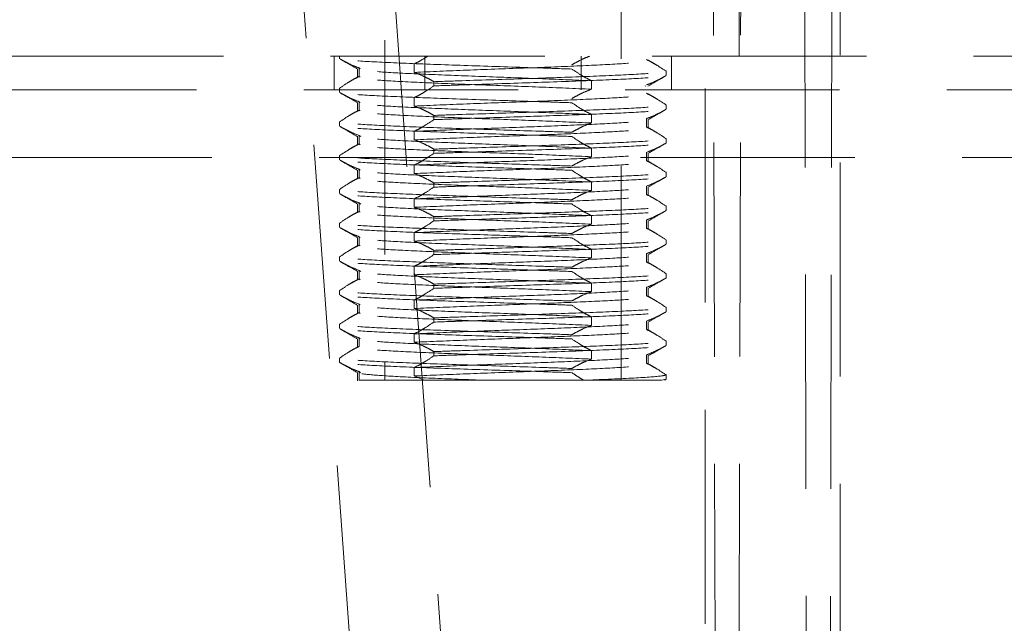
# Model space of a CAD drawing. Header units: millimetres. Extents: x 373 to 928, y 275 to 747.
# Tile 86 of 117: x 890.5 to 896.33, y 334.84 to 338.41. Entities that reach past the tile are written whole.
import ezdxf

# ---------------------------------------------------------------- set-up
doc = ezdxf.new("R2010")
doc.units = ezdxf.units.MM
doc.linetypes.add('HIDDEN', pattern=[1.905, 1.27, -0.635])

msp = doc.modelspace()

# ---------------------------------------------------------------- linework, layer by layer
at = {"color": 7, "linetype": 'HIDDEN', "lineweight": 18}
for p, q in [((892.6619, 340.1976), (892.6619, 336.2776)), ((891.9619, 340.0976), (891.9619, 338.1976)), ((894.7619, 338.1976), (894.7619, 340.0976)), ((894.5608, 339.9122), (894.5608, 332.4884)), ((895.3608, 332.4884), (895.3608, 339.9122)), ((893.2053, 331.8429), (892.6441, 339.6106)), ((894.6077, 339.5906), (894.6255, 331.8228)), ((894.7737, 339.5918), (894.7555, 331.8241)), ((895.1661, 331.8241), (895.1479, 339.5918)), ((895.2961, 331.8228), (895.3139, 339.5906)), ((892.1052, 339.5717), (892.6661, 331.804)), ((894.0619, 336.2776), (894.0619, 338.7229)), ((890.4363, 338.1976), (896.7619, 338.1976)), ((892.3622, 337.9976), (892.3622, 338.1976)), ((892.3941, 338.1833), (892.3941, 338.1976)), ((892.8989, 337.9976), (892.8989, 338.1976)), ((893.825, 337.9976), (893.825, 338.1976)), ((894.3617, 337.9976), (894.3617, 338.1976)), ((892.8368, 338.1022), (892.8368, 338.1522)), ((894.2593, 338.1534), (894.2219, 338.175)), ((892.5019, 338.075), (892.4646, 338.0534)), ((892.5002, 338.123), (892.5002, 338.073)), ((892.5104, 338.128), (892.5104, 338.078)), ((892.5168, 338.1231), (892.5104, 338.128)), ((892.5167, 338.0731), (892.5104, 338.078)), ((894.3298, 338.0833), (894.3258, 338.0811)), ((894.3298, 338.0833), (894.3298, 338.1083)), ((892.953, 338.0468), (892.953, 338.0218)), ((893.8871, 338.0022), (893.8871, 338.0522)), ((894.2044, 338.021), (894.2071, 338.0231)), ((897.2619, 337.9976), (890.0061, 337.9976)), ((892.3941, 337.9833), (892.3941, 338.0083)), ((894.2593, 337.9534), (894.2219, 337.975)), ((892.5002, 337.923), (892.5002, 337.873)), ((892.5104, 337.928), (892.5104, 337.878)), ((892.5168, 337.9231), (892.5104, 337.928)), ((892.8368, 337.9022), (892.8368, 337.9522)), ((894.3298, 337.8833), (894.3298, 337.9083)), ((892.5019, 337.875), (892.4646, 337.8534)), ((892.5167, 337.8731), (892.5104, 337.878)), ((892.953, 337.8468), (892.953, 337.8218)), ((893.8871, 337.8022), (893.8871, 337.8522)), ((894.3298, 337.8833), (894.3258, 337.8811)), ((892.3941, 337.7833), (892.3941, 337.8083)), ((894.2135, 337.828), (894.2135, 337.778)), ((894.2237, 337.773), (894.2237, 337.823)), ((892.5002, 337.723), (892.5002, 337.673)), ((892.5104, 337.728), (892.5104, 337.678)), ((892.5195, 337.721), (892.5104, 337.728)), ((892.8368, 337.7022), (892.8368, 337.7522)), ((894.2593, 337.7534), (894.2219, 337.775)), ((892.5019, 337.675), (892.4646, 337.6534)), ((892.5167, 337.6731), (892.5104, 337.678)), ((894.3298, 337.6833), (894.3258, 337.6811)), ((894.3298, 337.6833), (894.3298, 337.7083)), ((892.3941, 337.5833), (892.3941, 337.6083)), ((892.953, 337.6468), (892.953, 337.6218)), ((893.8871, 337.6022), (893.8871, 337.6522)), ((894.2135, 337.628), (894.2135, 337.578)), ((894.2237, 337.573), (894.2237, 337.623)), ((897.3531, 337.5976), (889.3619, 337.5976)), ((892.8368, 337.5022), (892.8368, 337.5522)), ((894.2593, 337.5534), (894.2219, 337.575)), ((892.5002, 337.523), (892.5002, 337.473)), ((892.5104, 337.528), (892.5104, 337.478)), ((892.5168, 337.5231), (892.5104, 337.528)), ((894.3298, 337.4833), (894.3298, 337.5083)), ((892.5019, 337.475), (892.4646, 337.4534)), ((892.5167, 337.4731), (892.5104, 337.478)), ((892.953, 337.4468), (892.953, 337.4218)), ((893.8871, 337.4022), (893.8871, 337.4522)), ((894.3298, 337.4833), (894.3258, 337.4811)), ((892.3941, 337.3833), (892.3941, 337.4083)), ((894.2135, 337.428), (894.2135, 337.378)), ((894.2593, 337.3534), (894.2219, 337.375)), ((894.2237, 337.373), (894.2237, 337.423)), ((892.5002, 337.323), (892.5002, 337.273)), ((892.5104, 337.328), (892.5104, 337.278)), ((892.5195, 337.321), (892.5104, 337.328)), ((892.8368, 337.3022), (892.8368, 337.3522)), ((892.5019, 337.275), (892.4646, 337.2534)), ((892.5167, 337.2731), (892.5104, 337.278)), ((894.3298, 337.2833), (894.3258, 337.2811)), ((894.3298, 337.2833), (894.3298, 337.3083)), ((892.3941, 337.1833), (892.3941, 337.2083)), ((892.953, 337.2468), (892.953, 337.2218)), ((893.8871, 337.2022), (893.8871, 337.2522)), ((894.2135, 337.228), (894.2135, 337.178)), ((894.2237, 337.173), (894.2237, 337.223)), ((892.8368, 337.1022), (892.8368, 337.1522)), ((894.2593, 337.1534), (894.2219, 337.175)), ((892.5002, 337.123), (892.5002, 337.073)), ((892.5104, 337.128), (892.5104, 337.078)), ((892.5168, 337.1231), (892.5104, 337.128)), ((894.3298, 337.0833), (894.3258, 337.0811)), ((894.3298, 337.0833), (894.3298, 337.1083)), ((892.5019, 337.075), (892.4646, 337.0534)), ((892.5167, 337.0731), (892.5104, 337.078)), ((892.953, 337.0468), (892.953, 337.0218)), ((893.8871, 337.0022), (893.8871, 337.0522)), ((894.2135, 337.028), (894.2135, 336.978)), ((894.2237, 336.973), (894.2237, 337.023)), ((892.3941, 336.9833), (892.3941, 337.0083)), ((894.2593, 336.9534), (894.2219, 336.975)), ((892.5002, 336.923), (892.5002, 336.873)), ((892.5104, 336.928), (892.5104, 336.878)), ((892.5195, 336.921), (892.5104, 336.928)), ((892.8368, 336.9022), (892.8368, 336.9522)), ((894.3298, 336.8833), (894.3298, 336.9083)), ((892.5019, 336.875), (892.4646, 336.8534)), ((892.5167, 336.8731), (892.5104, 336.878)), ((892.953, 336.8468), (892.953, 336.8218)), ((893.8871, 336.8022), (893.8871, 336.8522)), ((894.3298, 336.8833), (894.3258, 336.8811)), ((892.3941, 336.7833), (892.3941, 336.8083)), ((894.2135, 336.828), (894.2135, 336.778)), ((894.2237, 336.773), (894.2237, 336.823)), ((892.5104, 336.728), (892.5104, 336.678)), ((892.5168, 336.7231), (892.5104, 336.728)), ((892.8368, 336.7022), (892.8368, 336.7522)), ((894.2593, 336.7534), (894.2219, 336.775)), ((892.5019, 336.675), (892.4646, 336.6534)), ((892.5002, 336.723), (892.5002, 336.673)), ((892.5167, 336.6731), (892.5104, 336.678)), ((894.3298, 336.6833), (894.3258, 336.6811)), ((894.3298, 336.6833), (894.3298, 336.7083)), ((892.953, 336.6468), (892.953, 336.6218)), ((893.8871, 336.6022), (893.8871, 336.6522)), ((894.2135, 336.628), (894.2135, 336.578)), ((894.2237, 336.573), (894.2237, 336.623)), ((892.3941, 336.5833), (892.3941, 336.6083)), ((894.2593, 336.5534), (894.2219, 336.575)), ((892.5002, 336.523), (892.5002, 336.473)), ((892.5104, 336.528), (892.5104, 336.478)), ((892.5168, 336.5231), (892.5104, 336.528)), ((892.8368, 336.5022), (892.8368, 336.5522)), ((894.3298, 336.4833), (894.3298, 336.5083)), ((892.5019, 336.475), (892.4646, 336.4534)), ((892.953, 336.4468), (892.953, 336.4218)), ((893.8871, 336.4022), (893.8871, 336.4522)), ((894.3298, 336.4833), (894.3258, 336.4811)), ((892.3941, 336.3833), (892.3941, 336.4083)), ((894.2135, 336.428), (894.2135, 336.378)), ((894.2237, 336.373), (894.2237, 336.423)), ((892.5002, 336.323), (892.5002, 336.273)), ((892.5104, 336.328), (892.5104, 336.278)), ((892.5193, 336.3211), (892.5104, 336.328)), ((892.8368, 336.3022), (892.8368, 336.3522)), ((894.2593, 336.3534), (894.2219, 336.375)), ((892.5089, 336.2776), (892.5104, 336.278)), ((892.5089, 336.2776), (892.5096, 336.2776)), ((892.5104, 336.278), (892.5096, 336.2776)), ((892.5096, 336.2776), (892.8956, 336.2776)), ((892.8956, 336.2776), (892.8368, 336.3022)), ((894.3016, 336.2776), (893.8561, 336.2776)), ((894.3016, 336.2776), (894.3298, 336.2833)), ((894.3298, 336.2833), (894.3199, 336.2776)), ((894.3298, 336.2833), (894.3298, 336.3083))]:
    msp.add_line(p, q, dxfattribs=at)
at = {"color": 7, "linetype": 'Continuous', "lineweight": 25}
msp.add_arc((894.9608, 341.8613), 20, 97.98181, 245.79517, dxfattribs=at)
at = {"color": 7, "linetype": 'HIDDEN', "lineweight": 18}
for centre, radius, start, end in [((894.9608, 341.8613), 19.6, 93.21727, 248.54412), ((893.3619, 306.3554), 35, 91.80102, 120.351), ((893.3619, 306.3554), 35, 54.49239, 88.19898), ((893.3619, 306.3554), 34.6, 91.82185, 244.11542), ((893.3619, 306.3554), 34.6, 0, 88.17815)]:
    msp.add_arc(centre, radius, start, end, dxfattribs=at)
for points, knots in [([(892.8368, 338.1522), (892.8477, 338.1578), (892.8745, 338.1714), (892.901, 338.1878), (892.9167, 338.1976)], [0, 0, 0, 0, 0.406614, 1, 1, 1, 1]), ([(893.7709, 338.1468), (893.7817, 338.153), (893.8042, 338.1659), (893.8388, 338.1831), (893.8626, 338.1927), (893.8746, 338.1976)], [0, 0, 0, 0, 0.316463, 0.658022, 1, 1, 1, 1]), ([(893.7709, 338.1218), (893.7154, 338.1238), (893.5426, 338.1297), (893.2206, 338.1401), (892.8547, 338.1526), (892.5669, 338.1651), (892.424, 338.1755), (892.4014, 338.1814), (892.3941, 338.1833)], [0, 0, 0, 0, 0.095434, 0.297717, 0.5, 0.702283, 0.904566, 1, 1, 1, 1]), ([(892.398, 338.181), (892.4147, 338.1714), (892.4493, 338.1514), (892.484, 338.1313), (892.5021, 338.1208)], [0, 0, 0, 0, 0.47898, 1, 1, 1, 1]), ([(892.3981, 338.1811), (892.4076, 338.1757), (892.4279, 338.1641), (892.4653, 338.1454), (892.4933, 338.1346), (892.5104, 338.128)], [0, 0, 0, 0, 0.256817, 0.549642, 1, 1, 1, 1]), ([(892.8368, 338.1022), (892.9373, 338.1065), (893.1354, 338.115), (893.4878, 338.1276), (893.8129, 338.1401), (894.0667, 338.1526), (894.2176, 338.1643), (894.2122, 338.1718), (894.2098, 338.1751)], [0, 0, 0, 0, 0.176552, 0.348003, 0.519454, 0.690904, 0.862355, 1, 1, 1, 1]), ([(894.2135, 338.178), (894.2244, 338.1724), (894.2463, 338.1612), (894.2851, 338.1384), (894.3128, 338.1198), (894.3298, 338.1083)], [0, 0, 0, 0, 0.278221, 0.556433, 1, 1, 1, 1]), ([(892.5104, 338.078), (892.4994, 338.0724), (892.4776, 338.0612), (892.4388, 338.0384), (892.4111, 338.0198), (892.3941, 338.0083)], [0, 0, 0, 0, 0.278221, 0.556433, 1, 1, 1, 1]), ([(893.8871, 338.0522), (893.7867, 338.0565), (893.5887, 338.065), (893.2355, 338.0776), (892.9133, 338.0901), (892.6487, 338.1026), (892.5677, 338.1109), (892.5272, 338.1151)], [0, 0, 0, 0, 0.204733, 0.403549, 0.602366, 0.801183, 1, 1, 1, 1]), ([(892.953, 338.0468), (892.9422, 338.053), (892.9205, 338.0654), (892.8819, 338.0848), (892.8538, 338.0956), (892.8368, 338.1022)], [0, 0, 0, 0, 0.282643, 0.565293, 1, 1, 1, 1]), ([(892.953, 338.0468), (893.0084, 338.0488), (893.1813, 338.0547), (893.5033, 338.0651), (893.8691, 338.0776), (894.157, 338.0901), (894.2999, 338.1005), (894.3225, 338.1064), (894.3298, 338.1083)], [0, 0, 0, 0, 0.095434, 0.297717, 0.5, 0.702283, 0.904566, 1, 1, 1, 1]), ([(892.953, 338.0218), (893.0084, 338.0238), (893.1813, 338.0297), (893.5033, 338.0401), (893.8691, 338.0526), (894.157, 338.0651), (894.2999, 338.0755), (894.3225, 338.0814), (894.3298, 338.0833)], [0, 0, 0, 0, 0.095434, 0.297717, 0.5, 0.702283, 0.904566, 1, 1, 1, 1]), ([(893.8871, 338.0522), (893.8762, 338.0578), (893.8544, 338.0689), (893.8155, 338.0918), (893.7879, 338.1104), (893.7709, 338.1218)], [0, 0, 0, 0, 0.278221, 0.556433, 1, 1, 1, 1]), ([(894.3208, 338.0783), (894.313, 338.0738), (894.2943, 338.0632), (894.2586, 338.0454), (894.2306, 338.0346), (894.2135, 338.028)], [0, 0, 0, 0, 0.221666, 0.528342, 1, 1, 1, 1]), ([(894.2218, 338.0208), (894.2399, 338.0313), (894.2745, 338.0514), (894.3092, 338.0714), (894.3258, 338.081)], [0, 0, 0, 0, 0.52102, 1, 1, 1, 1]), ([(893.8871, 338.0022), (893.7867, 338.0065), (893.5887, 338.015), (893.2355, 338.0276), (892.9133, 338.0401), (892.6487, 338.0526), (892.5677, 338.0609), (892.5272, 338.0651)], [0, 0, 0, 0, 0.204733, 0.403549, 0.602366, 0.801183, 1, 1, 1, 1]), ([(892.8368, 337.9522), (892.8477, 337.9578), (892.8695, 337.9689), (892.9083, 337.9918), (892.936, 338.0104), (892.953, 338.0218)], [0, 0, 0, 0, 0.2782208, 0.5564334, 1, 1, 1, 1]), ([(893.7709, 337.9218), (893.7154, 337.9238), (893.5426, 337.9297), (893.2206, 337.9401), (892.8547, 337.9526), (892.5669, 337.9651), (892.424, 337.9755), (892.4014, 337.9814), (892.3941, 337.9833)], [0, 0, 0, 0, 0.095434, 0.297717, 0.5, 0.702283, 0.904566, 1, 1, 1, 1]), ([(892.398, 337.981), (892.4147, 337.9714), (892.4493, 337.9514), (892.484, 337.9313), (892.5021, 337.9208)], [0, 0, 0, 0, 0.47898, 1, 1, 1, 1]), ([(892.3981, 337.9811), (892.4076, 337.9757), (892.4279, 337.9641), (892.4653, 337.9454), (892.4933, 337.9346), (892.5104, 337.928)], [0, 0, 0, 0, 0.256817, 0.549642, 1, 1, 1, 1]), ([(892.8368, 337.9022), (892.9373, 337.9065), (893.1354, 337.915), (893.4878, 337.9276), (893.8129, 337.9401), (894.0667, 337.9526), (894.2176, 337.9643), (894.2122, 337.9718), (894.2098, 337.9751)], [0, 0, 0, 0, 0.1765522, 0.3480029, 0.5194537, 0.6909045, 0.8623552, 1, 1, 1, 1]), ([(893.7709, 337.9468), (893.7817, 337.953), (893.8033, 337.9654), (893.842, 337.9848), (893.8701, 337.9956), (893.8871, 338.0022)], [0, 0, 0, 0, 0.282643, 0.565293, 1, 1, 1, 1]), ([(894.2135, 337.978), (894.2244, 337.9724), (894.2463, 337.9612), (894.2851, 337.9384), (894.3128, 337.9198), (894.3298, 337.9083)], [0, 0, 0, 0, 0.278221, 0.556433, 1, 1, 1, 1]), ([(893.8871, 337.8522), (893.7867, 337.8565), (893.5887, 337.865), (893.2355, 337.8776), (892.9133, 337.8901), (892.6487, 337.9026), (892.5677, 337.9109), (892.5272, 337.9151)], [0, 0, 0, 0, 0.204733, 0.403549, 0.602366, 0.801183, 1, 1, 1, 1]), ([(892.953, 337.8468), (892.9422, 337.853), (892.9205, 337.8654), (892.8819, 337.8848), (892.8538, 337.8956), (892.8368, 337.9022)], [0, 0, 0, 0, 0.282643, 0.565293, 1, 1, 1, 1]), ([(892.953, 337.8468), (893.0084, 337.8488), (893.1813, 337.8547), (893.5033, 337.8651), (893.8691, 337.8776), (894.157, 337.8901), (894.2999, 337.9005), (894.3225, 337.9064), (894.3298, 337.9083)], [0, 0, 0, 0, 0.095434, 0.297717, 0.5, 0.702283, 0.904566, 1, 1, 1, 1]), ([(893.8871, 337.8522), (893.8762, 337.8578), (893.8544, 337.8689), (893.8155, 337.8918), (893.7879, 337.9104), (893.7709, 337.9218)], [0, 0, 0, 0, 0.278221, 0.556433, 1, 1, 1, 1]), ([(892.5104, 337.878), (892.4994, 337.8724), (892.4776, 337.8612), (892.4388, 337.8384), (892.4111, 337.8198), (892.3941, 337.8083)], [0, 0, 0, 0, 0.278221, 0.556433, 1, 1, 1, 1]), ([(893.8871, 337.8022), (893.7867, 337.8065), (893.5887, 337.815), (893.2355, 337.8276), (892.9133, 337.8401), (892.6487, 337.8526), (892.5677, 337.8609), (892.5272, 337.8651)], [0, 0, 0, 0, 0.204733, 0.403549, 0.602366, 0.801183, 1, 1, 1, 1]), ([(892.953, 337.8218), (893.0084, 337.8238), (893.1813, 337.8297), (893.5033, 337.8401), (893.8691, 337.8526), (894.157, 337.8651), (894.2999, 337.8755), (894.3225, 337.8814), (894.3298, 337.8833)], [0, 0, 0, 0, 0.095434, 0.297717, 0.5, 0.702283, 0.904566, 1, 1, 1, 1]), ([(894.3208, 337.8783), (894.313, 337.8738), (894.2943, 337.8632), (894.2586, 337.8454), (894.2306, 337.8346), (894.2135, 337.828)], [0, 0, 0, 0, 0.2216662, 0.5283417, 1, 1, 1, 1]), ([(894.2218, 337.8208), (894.2399, 337.8313), (894.2745, 337.8514), (894.3092, 337.8714), (894.3258, 337.881)], [0, 0, 0, 0, 0.52102, 1, 1, 1, 1]), ([(893.7709, 337.7468), (893.7154, 337.7488), (893.5426, 337.7547), (893.2206, 337.7651), (892.8547, 337.7776), (892.5669, 337.7901), (892.424, 337.8005), (892.4014, 337.8064), (892.3941, 337.8083)], [0, 0, 0, 0, 0.095434, 0.297717, 0.5, 0.702283, 0.904566, 1, 1, 1, 1]), ([(893.7709, 337.7218), (893.7154, 337.7238), (893.5426, 337.7297), (893.2206, 337.7401), (892.8547, 337.7526), (892.5669, 337.7651), (892.424, 337.7755), (892.4014, 337.7814), (892.3941, 337.7833)], [0, 0, 0, 0, 0.095434, 0.297717, 0.5, 0.702283, 0.904566, 1, 1, 1, 1]), ([(892.398, 337.781), (892.4147, 337.7714), (892.4493, 337.7514), (892.484, 337.7313), (892.5021, 337.7208)], [0, 0, 0, 0, 0.47898, 1, 1, 1, 1]), ([(892.3981, 337.7811), (892.4076, 337.7757), (892.4279, 337.7641), (892.4653, 337.7454), (892.4933, 337.7346), (892.5104, 337.728)], [0, 0, 0, 0, 0.2568168, 0.5496425, 1, 1, 1, 1]), ([(892.8368, 337.7522), (892.9373, 337.7565), (893.1354, 337.765), (893.4877, 337.7776), (893.8131, 337.7901), (894.0658, 337.8026), (894.2117, 337.8136), (894.2084, 337.8204), (894.2071, 337.8231)], [0, 0, 0, 0, 0.181691, 0.358133, 0.534574, 0.711015, 0.887457, 1, 1, 1, 1]), ([(892.8368, 337.7522), (892.8477, 337.7578), (892.8695, 337.7689), (892.9083, 337.7918), (892.936, 337.8104), (892.953, 337.8218)], [0, 0, 0, 0, 0.278221, 0.556433, 1, 1, 1, 1]), ([(893.7709, 337.7468), (893.7817, 337.753), (893.8033, 337.7654), (893.842, 337.7848), (893.8701, 337.7956), (893.8871, 337.8022)], [0, 0, 0, 0, 0.282643, 0.565293, 1, 1, 1, 1]), ([(892.8368, 337.7022), (892.9373, 337.7065), (893.1354, 337.715), (893.4878, 337.7276), (893.8129, 337.7401), (894.0667, 337.7526), (894.2176, 337.7643), (894.2122, 337.7718), (894.2098, 337.7751)], [0, 0, 0, 0, 0.176552, 0.348003, 0.519454, 0.690904, 0.862355, 1, 1, 1, 1]), ([(893.8871, 337.6522), (893.8762, 337.6578), (893.8544, 337.6689), (893.8155, 337.6918), (893.7879, 337.7104), (893.7709, 337.7218)], [0, 0, 0, 0, 0.278221, 0.556433, 1, 1, 1, 1]), ([(894.2135, 337.778), (894.2244, 337.7724), (894.2463, 337.7612), (894.2851, 337.7384), (894.3128, 337.7198), (894.3298, 337.7083)], [0, 0, 0, 0, 0.278221, 0.556433, 1, 1, 1, 1]), ([(892.5104, 337.678), (892.4994, 337.6724), (892.4776, 337.6612), (892.4388, 337.6384), (892.4111, 337.6198), (892.3941, 337.6083)], [0, 0, 0, 0, 0.278221, 0.556433, 1, 1, 1, 1]), ([(893.8871, 337.6522), (893.7867, 337.6565), (893.5887, 337.665), (893.2355, 337.6776), (892.9133, 337.6901), (892.6487, 337.7026), (892.5677, 337.7109), (892.5272, 337.7151)], [0, 0, 0, 0, 0.204733, 0.403549, 0.602366, 0.801183, 1, 1, 1, 1]), ([(893.8871, 337.6022), (893.7867, 337.6065), (893.5887, 337.615), (893.2355, 337.6276), (892.9133, 337.6401), (892.6487, 337.6526), (892.5677, 337.6609), (892.5272, 337.6651)], [0, 0, 0, 0, 0.204733, 0.403549, 0.602366, 0.801183, 1, 1, 1, 1]), ([(892.953, 337.6468), (892.9422, 337.653), (892.9205, 337.6654), (892.8819, 337.6848), (892.8538, 337.6956), (892.8368, 337.7022)], [0, 0, 0, 0, 0.282643, 0.565293, 1, 1, 1, 1]), ([(892.953, 337.6468), (893.0084, 337.6488), (893.1813, 337.6547), (893.5033, 337.6651), (893.8691, 337.6776), (894.157, 337.6901), (894.2999, 337.7005), (894.3225, 337.7064), (894.3298, 337.7083)], [0, 0, 0, 0, 0.095434, 0.297717, 0.5, 0.702283, 0.904566, 1, 1, 1, 1]), ([(892.953, 337.6218), (893.0084, 337.6238), (893.1813, 337.6297), (893.5033, 337.6401), (893.8691, 337.6526), (894.157, 337.6651), (894.2999, 337.6755), (894.3225, 337.6814), (894.3298, 337.6833)], [0, 0, 0, 0, 0.095434, 0.297717, 0.5, 0.702283, 0.904566, 1, 1, 1, 1]), ([(894.3208, 337.6783), (894.313, 337.6738), (894.2943, 337.6632), (894.2586, 337.6454), (894.2306, 337.6346), (894.2135, 337.628)], [0, 0, 0, 0, 0.221666, 0.528342, 1, 1, 1, 1]), ([(894.2218, 337.6208), (894.2399, 337.6313), (894.2745, 337.6514), (894.3092, 337.6714), (894.3258, 337.681)], [0, 0, 0, 0, 0.52102, 1, 1, 1, 1]), ([(893.7709, 337.5468), (893.7154, 337.5488), (893.5426, 337.5547), (893.2206, 337.5651), (892.8547, 337.5776), (892.5669, 337.5901), (892.424, 337.6005), (892.4014, 337.6064), (892.3941, 337.6083)], [0, 0, 0, 0, 0.095434, 0.297717, 0.5, 0.702283, 0.904566, 1, 1, 1, 1]), ([(892.8368, 337.5522), (892.9373, 337.5565), (893.1354, 337.565), (893.4877, 337.5776), (893.8131, 337.5901), (894.0658, 337.6026), (894.2117, 337.6136), (894.2084, 337.6204), (894.2071, 337.6231)], [0, 0, 0, 0, 0.181691, 0.358133, 0.534574, 0.711015, 0.887457, 1, 1, 1, 1]), ([(892.8368, 337.5522), (892.8477, 337.5578), (892.8695, 337.5689), (892.9083, 337.5918), (892.936, 337.6104), (892.953, 337.6218)], [0, 0, 0, 0, 0.278221, 0.556433, 1, 1, 1, 1]), ([(893.7709, 337.5218), (893.7154, 337.5238), (893.5426, 337.5297), (893.2206, 337.5401), (892.8547, 337.5526), (892.5669, 337.5651), (892.424, 337.5755), (892.4014, 337.5814), (892.3941, 337.5833)], [0, 0, 0, 0, 0.095434, 0.297717, 0.5, 0.702283, 0.904566, 1, 1, 1, 1]), ([(892.398, 337.581), (892.4147, 337.5714), (892.4493, 337.5514), (892.484, 337.5313), (892.5021, 337.5208)], [0, 0, 0, 0, 0.47898, 1, 1, 1, 1]), ([(892.3981, 337.5811), (892.4076, 337.5757), (892.4279, 337.5641), (892.4653, 337.5454), (892.4933, 337.5346), (892.5104, 337.528)], [0, 0, 0, 0, 0.256817, 0.549642, 1, 1, 1, 1]), ([(892.8368, 337.5022), (892.9373, 337.5065), (893.1354, 337.515), (893.4877, 337.5276), (893.8131, 337.5401), (894.0658, 337.5526), (894.2117, 337.5636), (894.2084, 337.5704), (894.2072, 337.5731)], [0, 0, 0, 0, 0.181647, 0.358045, 0.534443, 0.710841, 0.887239, 1, 1, 1, 1]), ([(893.7709, 337.5468), (893.7817, 337.553), (893.8033, 337.5654), (893.842, 337.5848), (893.8701, 337.5956), (893.8871, 337.6022)], [0, 0, 0, 0, 0.282643, 0.565293, 1, 1, 1, 1]), ([(894.2135, 337.578), (894.2244, 337.5724), (894.2463, 337.5612), (894.2851, 337.5384), (894.3128, 337.5198), (894.3298, 337.5083)], [0, 0, 0, 0, 0.278221, 0.556433, 1, 1, 1, 1]), ([(893.8871, 337.4522), (893.7867, 337.4565), (893.5887, 337.465), (893.2355, 337.4776), (892.9133, 337.4901), (892.6487, 337.5026), (892.5677, 337.5109), (892.5272, 337.5151)], [0, 0, 0, 0, 0.204733, 0.403549, 0.602366, 0.801183, 1, 1, 1, 1]), ([(892.953, 337.4468), (892.9422, 337.453), (892.9205, 337.4654), (892.8819, 337.4848), (892.8538, 337.4956), (892.8368, 337.5022)], [0, 0, 0, 0, 0.282643, 0.565293, 1, 1, 1, 1]), ([(892.953, 337.4468), (893.0084, 337.4488), (893.1813, 337.4547), (893.5033, 337.4651), (893.8691, 337.4776), (894.157, 337.4901), (894.2999, 337.5005), (894.3225, 337.5064), (894.3298, 337.5083)], [0, 0, 0, 0, 0.095434, 0.297717, 0.5, 0.702283, 0.904566, 1, 1, 1, 1]), ([(893.8871, 337.4522), (893.8762, 337.4578), (893.8544, 337.4689), (893.8155, 337.4918), (893.7879, 337.5104), (893.7709, 337.5218)], [0, 0, 0, 0, 0.278221, 0.556433, 1, 1, 1, 1]), ([(892.5104, 337.478), (892.4994, 337.4724), (892.4776, 337.4612), (892.4388, 337.4384), (892.4111, 337.4198), (892.3941, 337.4083)], [0, 0, 0, 0, 0.278221, 0.556433, 1, 1, 1, 1]), ([(893.8871, 337.4022), (893.7867, 337.4065), (893.5887, 337.415), (893.2355, 337.4276), (892.9133, 337.4401), (892.6487, 337.4526), (892.5677, 337.4609), (892.5272, 337.4651)], [0, 0, 0, 0, 0.204733, 0.403549, 0.602366, 0.801183, 1, 1, 1, 1]), ([(892.953, 337.4218), (893.0084, 337.4238), (893.1813, 337.4297), (893.5033, 337.4401), (893.8691, 337.4526), (894.157, 337.4651), (894.2999, 337.4755), (894.3225, 337.4814), (894.3298, 337.4833)], [0, 0, 0, 0, 0.095434, 0.297717, 0.5, 0.702283, 0.904566, 1, 1, 1, 1]), ([(894.3208, 337.4783), (894.313, 337.4738), (894.2943, 337.4632), (894.2586, 337.4454), (894.2306, 337.4346), (894.2135, 337.428)], [0, 0, 0, 0, 0.221666, 0.528342, 1, 1, 1, 1]), ([(894.2218, 337.4208), (894.2399, 337.4313), (894.2745, 337.4514), (894.3092, 337.4714), (894.3258, 337.481)], [0, 0, 0, 0, 0.52102, 1, 1, 1, 1]), ([(893.7709, 337.3468), (893.7154, 337.3488), (893.5426, 337.3547), (893.2206, 337.3651), (892.8547, 337.3776), (892.5669, 337.3901), (892.424, 337.4005), (892.4014, 337.4064), (892.3941, 337.4083)], [0, 0, 0, 0, 0.095434, 0.297717, 0.5, 0.702283, 0.904566, 1, 1, 1, 1]), ([(893.7709, 337.3218), (893.7154, 337.3238), (893.5426, 337.3297), (893.2206, 337.3401), (892.8547, 337.3526), (892.5669, 337.3651), (892.424, 337.3755), (892.4014, 337.3814), (892.3941, 337.3833)], [0, 0, 0, 0, 0.095434, 0.297717, 0.5, 0.702283, 0.904566, 1, 1, 1, 1]), ([(892.398, 337.381), (892.4147, 337.3714), (892.4493, 337.3514), (892.484, 337.3313), (892.5021, 337.3208)], [0, 0, 0, 0, 0.47898, 1, 1, 1, 1]), ([(892.3981, 337.3811), (892.4076, 337.3757), (892.4279, 337.3641), (892.4653, 337.3454), (892.4933, 337.3346), (892.5104, 337.328)], [0, 0, 0, 0, 0.256817, 0.549642, 1, 1, 1, 1]), ([(892.8368, 337.3522), (892.9373, 337.3565), (893.1354, 337.365), (893.4877, 337.3776), (893.8131, 337.3901), (894.0658, 337.4026), (894.2117, 337.4136), (894.2084, 337.4204), (894.2071, 337.4231)], [0, 0, 0, 0, 0.181691, 0.358133, 0.534574, 0.711015, 0.887457, 1, 1, 1, 1]), ([(892.8368, 337.3522), (892.8477, 337.3578), (892.8695, 337.3689), (892.9083, 337.3918), (892.936, 337.4104), (892.953, 337.4218)], [0, 0, 0, 0, 0.278221, 0.556433, 1, 1, 1, 1]), ([(892.8368, 337.3022), (892.9373, 337.3065), (893.1354, 337.315), (893.4877, 337.3276), (893.8131, 337.3401), (894.0658, 337.3526), (894.2117, 337.3636), (894.2084, 337.3704), (894.2072, 337.3731)], [0, 0, 0, 0, 0.181647, 0.358045, 0.534443, 0.710841, 0.887239, 1, 1, 1, 1]), ([(893.7709, 337.3468), (893.7817, 337.353), (893.8033, 337.3654), (893.842, 337.3848), (893.8701, 337.3956), (893.8871, 337.4022)], [0, 0, 0, 0, 0.282643, 0.565293, 1, 1, 1, 1]), ([(894.2135, 337.378), (894.2244, 337.3724), (894.2463, 337.3612), (894.2851, 337.3384), (894.3128, 337.3198), (894.3298, 337.3083)], [0, 0, 0, 0, 0.278221, 0.556433, 1, 1, 1, 1]), ([(893.8871, 337.2522), (893.7867, 337.2565), (893.5887, 337.265), (893.2355, 337.2776), (892.9133, 337.2901), (892.6487, 337.3026), (892.5677, 337.3109), (892.5272, 337.3151)], [0, 0, 0, 0, 0.204733, 0.403549, 0.602366, 0.801183, 1, 1, 1, 1]), ([(893.8871, 337.2522), (893.8762, 337.2578), (893.8544, 337.2689), (893.8155, 337.2918), (893.7879, 337.3104), (893.7709, 337.3218)], [0, 0, 0, 0, 0.278221, 0.556433, 1, 1, 1, 1]), ([(892.5104, 337.278), (892.4994, 337.2724), (892.4776, 337.2612), (892.4388, 337.2384), (892.4111, 337.2198), (892.3941, 337.2083)], [0, 0, 0, 0, 0.278221, 0.556433, 1, 1, 1, 1]), ([(893.8871, 337.2022), (893.7867, 337.2065), (893.5887, 337.215), (893.2355, 337.2276), (892.9133, 337.2401), (892.6487, 337.2526), (892.5677, 337.2609), (892.5272, 337.2651)], [0, 0, 0, 0, 0.204733, 0.403549, 0.602366, 0.801183, 1, 1, 1, 1]), ([(892.953, 337.2468), (892.9422, 337.253), (892.9205, 337.2654), (892.8819, 337.2848), (892.8538, 337.2956), (892.8368, 337.3022)], [0, 0, 0, 0, 0.282643, 0.565293, 1, 1, 1, 1]), ([(892.953, 337.2468), (893.0084, 337.2488), (893.1813, 337.2547), (893.5033, 337.2651), (893.8691, 337.2776), (894.157, 337.2901), (894.2999, 337.3005), (894.3225, 337.3064), (894.3298, 337.3083)], [0, 0, 0, 0, 0.095434, 0.297717, 0.5, 0.702283, 0.904566, 1, 1, 1, 1]), ([(892.953, 337.2218), (893.0084, 337.2238), (893.1813, 337.2297), (893.5033, 337.2401), (893.8691, 337.2526), (894.157, 337.2651), (894.2999, 337.2755), (894.3225, 337.2814), (894.3298, 337.2833)], [0, 0, 0, 0, 0.095434, 0.297717, 0.5, 0.702283, 0.904566, 1, 1, 1, 1]), ([(894.3208, 337.2783), (894.313, 337.2738), (894.2943, 337.2632), (894.2586, 337.2454), (894.2306, 337.2346), (894.2135, 337.228)], [0, 0, 0, 0, 0.221666, 0.528342, 1, 1, 1, 1]), ([(894.2218, 337.2208), (894.2399, 337.2313), (894.2745, 337.2514), (894.3092, 337.2714), (894.3258, 337.281)], [0, 0, 0, 0, 0.52102, 1, 1, 1, 1]), ([(893.7709, 337.1468), (893.7154, 337.1488), (893.5426, 337.1547), (893.2206, 337.1651), (892.8547, 337.1776), (892.5669, 337.1901), (892.424, 337.2005), (892.4014, 337.2064), (892.3941, 337.2083)], [0, 0, 0, 0, 0.095434, 0.297717, 0.5, 0.702283, 0.904566, 1, 1, 1, 1]), ([(892.8368, 337.1522), (892.9373, 337.1565), (893.1354, 337.165), (893.4877, 337.1776), (893.8131, 337.1901), (894.0658, 337.2026), (894.2117, 337.2136), (894.2084, 337.2204), (894.2071, 337.2231)], [0, 0, 0, 0, 0.181691, 0.358133, 0.534574, 0.711015, 0.887457, 1, 1, 1, 1]), ([(892.8368, 337.1522), (892.8477, 337.1578), (892.8695, 337.1689), (892.9083, 337.1918), (892.936, 337.2104), (892.953, 337.2218)], [0, 0, 0, 0, 0.278221, 0.556433, 1, 1, 1, 1]), ([(893.7709, 337.1468), (893.7817, 337.153), (893.8033, 337.1654), (893.842, 337.1848), (893.8701, 337.1956), (893.8871, 337.2022)], [0, 0, 0, 0, 0.282643, 0.565293, 1, 1, 1, 1]), ([(893.7709, 337.1218), (893.7154, 337.1238), (893.5426, 337.1297), (893.2206, 337.1401), (892.8547, 337.1526), (892.5669, 337.1651), (892.424, 337.1755), (892.4014, 337.1814), (892.3941, 337.1833)], [0, 0, 0, 0, 0.095434, 0.297717, 0.5, 0.702283, 0.904566, 1, 1, 1, 1]), ([(892.398, 337.181), (892.4147, 337.1714), (892.4493, 337.1514), (892.484, 337.1313), (892.5021, 337.1208)], [0, 0, 0, 0, 0.47898, 1, 1, 1, 1]), ([(892.3981, 337.1811), (892.4076, 337.1757), (892.4279, 337.1641), (892.4653, 337.1454), (892.4933, 337.1346), (892.5104, 337.128)], [0, 0, 0, 0, 0.256817, 0.549642, 1, 1, 1, 1]), ([(892.8368, 337.1022), (892.9373, 337.1065), (893.1354, 337.115), (893.4877, 337.1276), (893.8131, 337.1401), (894.0658, 337.1526), (894.2117, 337.1636), (894.2084, 337.1704), (894.2072, 337.1731)], [0, 0, 0, 0, 0.181647, 0.358045, 0.534443, 0.710841, 0.887239, 1, 1, 1, 1]), ([(894.2135, 337.178), (894.2244, 337.1724), (894.2463, 337.1612), (894.2851, 337.1384), (894.3128, 337.1198), (894.3298, 337.1083)], [0, 0, 0, 0, 0.278221, 0.556433, 1, 1, 1, 1]), ([(893.8871, 337.0522), (893.7867, 337.0565), (893.5887, 337.065), (893.2355, 337.0776), (892.9133, 337.0901), (892.6487, 337.1026), (892.5677, 337.1109), (892.5272, 337.1151)], [0, 0, 0, 0, 0.204733, 0.403549, 0.602366, 0.801183, 1, 1, 1, 1]), ([(892.953, 337.0468), (892.9422, 337.053), (892.9205, 337.0654), (892.8819, 337.0848), (892.8538, 337.0956), (892.8368, 337.1022)], [0, 0, 0, 0, 0.282643, 0.565293, 1, 1, 1, 1]), ([(892.953, 337.0468), (893.0084, 337.0488), (893.1813, 337.0547), (893.5033, 337.0651), (893.8691, 337.0776), (894.157, 337.0901), (894.2999, 337.1005), (894.3225, 337.1064), (894.3298, 337.1083)], [0, 0, 0, 0, 0.095434, 0.297717, 0.5, 0.702283, 0.904566, 1, 1, 1, 1]), ([(892.953, 337.0218), (893.0084, 337.0238), (893.1813, 337.0297), (893.5033, 337.0401), (893.8691, 337.0526), (894.157, 337.0651), (894.2999, 337.0755), (894.3225, 337.0814), (894.3298, 337.0833)], [0, 0, 0, 0, 0.095434, 0.297717, 0.5, 0.702283, 0.904566, 1, 1, 1, 1]), ([(893.8871, 337.0522), (893.8762, 337.0578), (893.8544, 337.0689), (893.8155, 337.0918), (893.7879, 337.1104), (893.7709, 337.1218)], [0, 0, 0, 0, 0.278221, 0.556433, 1, 1, 1, 1]), ([(894.3208, 337.0783), (894.313, 337.0738), (894.2943, 337.0632), (894.2586, 337.0454), (894.2306, 337.0346), (894.2135, 337.028)], [0, 0, 0, 0, 0.221666, 0.528342, 1, 1, 1, 1]), ([(894.2218, 337.0208), (894.2399, 337.0313), (894.2745, 337.0514), (894.3092, 337.0714), (894.3258, 337.081)], [0, 0, 0, 0, 0.52102, 1, 1, 1, 1]), ([(892.5104, 337.078), (892.4994, 337.0724), (892.4776, 337.0612), (892.4388, 337.0384), (892.4111, 337.0198), (892.3941, 337.0083)], [0, 0, 0, 0, 0.278221, 0.556433, 1, 1, 1, 1]), ([(893.8871, 337.0022), (893.7867, 337.0065), (893.5887, 337.015), (893.2355, 337.0276), (892.9133, 337.0401), (892.6487, 337.0526), (892.5677, 337.0609), (892.5272, 337.0651)], [0, 0, 0, 0, 0.204733, 0.403549, 0.602366, 0.801183, 1, 1, 1, 1]), ([(892.8368, 336.9522), (892.9373, 336.9565), (893.1354, 336.965), (893.4877, 336.9776), (893.8131, 336.9901), (894.0658, 337.0026), (894.2117, 337.0136), (894.2084, 337.0204), (894.2071, 337.0231)], [0, 0, 0, 0, 0.181691, 0.358133, 0.534574, 0.711015, 0.887457, 1, 1, 1, 1]), ([(892.8368, 336.9522), (892.8477, 336.9578), (892.8695, 336.9689), (892.9083, 336.9918), (892.936, 337.0104), (892.953, 337.0218)], [0, 0, 0, 0, 0.2782208, 0.5564334, 1, 1, 1, 1]), ([(893.7709, 336.9468), (893.7154, 336.9488), (893.5426, 336.9547), (893.2206, 336.9651), (892.8547, 336.9776), (892.5669, 336.9901), (892.424, 337.0005), (892.4014, 337.0064), (892.3941, 337.0083)], [0, 0, 0, 0, 0.095434, 0.297717, 0.5, 0.702283, 0.904566, 1, 1, 1, 1]), ([(893.7709, 336.9218), (893.7154, 336.9238), (893.5426, 336.9297), (893.2206, 336.9401), (892.8547, 336.9526), (892.5669, 336.9651), (892.424, 336.9755), (892.4014, 336.9814), (892.3941, 336.9833)], [0, 0, 0, 0, 0.095434, 0.297717, 0.5, 0.702283, 0.904566, 1, 1, 1, 1]), ([(892.398, 336.981), (892.4147, 336.9714), (892.4493, 336.9514), (892.484, 336.9313), (892.5021, 336.9208)], [0, 0, 0, 0, 0.47898, 1, 1, 1, 1]), ([(892.3981, 336.9811), (892.4076, 336.9757), (892.4279, 336.9641), (892.4653, 336.9454), (892.4933, 336.9346), (892.5104, 336.928)], [0, 0, 0, 0, 0.256817, 0.549642, 1, 1, 1, 1]), ([(892.8368, 336.9022), (892.9373, 336.9065), (893.1354, 336.915), (893.4877, 336.9276), (893.8131, 336.9401), (894.0658, 336.9526), (894.2117, 336.9636), (894.2084, 336.9704), (894.2072, 336.9731)], [0, 0, 0, 0, 0.181647, 0.358045, 0.534443, 0.710841, 0.887239, 1, 1, 1, 1]), ([(893.7709, 336.9468), (893.7817, 336.953), (893.8033, 336.9654), (893.842, 336.9848), (893.8701, 336.9956), (893.8871, 337.0022)], [0, 0, 0, 0, 0.282643, 0.565293, 1, 1, 1, 1]), ([(894.2135, 336.978), (894.2244, 336.9724), (894.2463, 336.9612), (894.2851, 336.9384), (894.3128, 336.9198), (894.3298, 336.9083)], [0, 0, 0, 0, 0.278221, 0.556433, 1, 1, 1, 1]), ([(893.8871, 336.8522), (893.7867, 336.8565), (893.5887, 336.865), (893.2355, 336.8776), (892.9133, 336.8901), (892.6487, 336.9026), (892.5677, 336.9109), (892.5272, 336.9151)], [0, 0, 0, 0, 0.204733, 0.403549, 0.602366, 0.801183, 1, 1, 1, 1]), ([(892.953, 336.8468), (893.0084, 336.8488), (893.1813, 336.8547), (893.5033, 336.8651), (893.8691, 336.8776), (894.157, 336.8901), (894.2999, 336.9005), (894.3225, 336.9064), (894.3298, 336.9083)], [0, 0, 0, 0, 0.095434, 0.297717, 0.5, 0.702283, 0.904566, 1, 1, 1, 1]), ([(893.8871, 336.8522), (893.8762, 336.8578), (893.8544, 336.8689), (893.8155, 336.8918), (893.7879, 336.9104), (893.7709, 336.9218)], [0, 0, 0, 0, 0.2782208, 0.5564334, 1, 1, 1, 1]), ([(892.5104, 336.878), (892.4994, 336.8724), (892.4776, 336.8612), (892.4388, 336.8384), (892.4111, 336.8198), (892.3941, 336.8083)], [0, 0, 0, 0, 0.278221, 0.556433, 1, 1, 1, 1]), ([(893.8871, 336.8022), (893.7867, 336.8065), (893.5887, 336.815), (893.2355, 336.8276), (892.9133, 336.8401), (892.6487, 336.8526), (892.5677, 336.8609), (892.5272, 336.8651)], [0, 0, 0, 0, 0.204733, 0.403549, 0.602366, 0.801183, 1, 1, 1, 1]), ([(892.953, 336.8468), (892.9422, 336.853), (892.9205, 336.8654), (892.8819, 336.8848), (892.8538, 336.8956), (892.8368, 336.9022)], [0, 0, 0, 0, 0.282643, 0.565293, 1, 1, 1, 1]), ([(892.953, 336.8218), (893.0084, 336.8238), (893.1813, 336.8297), (893.5033, 336.8401), (893.8691, 336.8526), (894.157, 336.8651), (894.2999, 336.8755), (894.3225, 336.8814), (894.3298, 336.8833)], [0, 0, 0, 0, 0.095434, 0.297717, 0.5, 0.702283, 0.904566, 1, 1, 1, 1]), ([(894.3208, 336.8783), (894.313, 336.8738), (894.2943, 336.8632), (894.2586, 336.8454), (894.2306, 336.8346), (894.2135, 336.828)], [0, 0, 0, 0, 0.221666, 0.528342, 1, 1, 1, 1]), ([(894.2218, 336.8208), (894.2399, 336.8313), (894.2745, 336.8514), (894.3092, 336.8714), (894.3258, 336.881)], [0, 0, 0, 0, 0.52102, 1, 1, 1, 1]), ([(893.7709, 336.7468), (893.7154, 336.7488), (893.5426, 336.7547), (893.2206, 336.7651), (892.8547, 336.7776), (892.5669, 336.7901), (892.424, 336.8005), (892.4014, 336.8064), (892.3941, 336.8083)], [0, 0, 0, 0, 0.095434, 0.297717, 0.5, 0.702283, 0.904566, 1, 1, 1, 1]), ([(892.8368, 336.7522), (892.9373, 336.7565), (893.1354, 336.765), (893.4877, 336.7776), (893.8131, 336.7901), (894.0658, 336.8026), (894.2117, 336.8136), (894.2084, 336.8204), (894.2071, 336.8231)], [0, 0, 0, 0, 0.181691, 0.358133, 0.534574, 0.711015, 0.887457, 1, 1, 1, 1]), ([(892.8368, 336.7522), (892.8477, 336.7578), (892.8695, 336.7689), (892.9083, 336.7918), (892.936, 336.8104), (892.953, 336.8218)], [0, 0, 0, 0, 0.2782208, 0.5564334, 1, 1, 1, 1]), ([(893.7709, 336.7468), (893.7817, 336.753), (893.8033, 336.7654), (893.842, 336.7848), (893.8701, 336.7956), (893.8871, 336.8022)], [0, 0, 0, 0, 0.282643, 0.565293, 1, 1, 1, 1]), ([(893.7709, 336.7218), (893.7154, 336.7238), (893.5426, 336.7297), (893.2206, 336.7401), (892.8547, 336.7526), (892.5669, 336.7651), (892.424, 336.7755), (892.4014, 336.7814), (892.3941, 336.7833)], [0, 0, 0, 0, 0.095434, 0.297717, 0.5, 0.702283, 0.904566, 1, 1, 1, 1]), ([(892.398, 336.781), (892.4147, 336.7714), (892.4493, 336.7514), (892.484, 336.7313), (892.5021, 336.7208)], [0, 0, 0, 0, 0.47898, 1, 1, 1, 1]), ([(892.3981, 336.7811), (892.4076, 336.7757), (892.4279, 336.7641), (892.4653, 336.7454), (892.4933, 336.7346), (892.5104, 336.728)], [0, 0, 0, 0, 0.256817, 0.549642, 1, 1, 1, 1]), ([(892.8368, 336.7022), (892.9373, 336.7065), (893.1354, 336.715), (893.4878, 336.7276), (893.8129, 336.7401), (894.0667, 336.7526), (894.2176, 336.7643), (894.2122, 336.7718), (894.2098, 336.7751)], [0, 0, 0, 0, 0.176552, 0.348003, 0.519454, 0.690904, 0.862355, 1, 1, 1, 1]), ([(894.2135, 336.778), (894.2244, 336.7724), (894.2463, 336.7612), (894.2851, 336.7384), (894.3128, 336.7198), (894.3298, 336.7083)], [0, 0, 0, 0, 0.278221, 0.556433, 1, 1, 1, 1]), ([(892.5104, 336.678), (892.4994, 336.6724), (892.4776, 336.6612), (892.4388, 336.6384), (892.4111, 336.6198), (892.3941, 336.6083)], [0, 0, 0, 0, 0.2782208, 0.5564334, 1, 1, 1, 1]), ([(893.8871, 336.6522), (893.7867, 336.6565), (893.5887, 336.665), (893.2355, 336.6776), (892.9133, 336.6901), (892.6487, 336.7026), (892.5677, 336.7109), (892.5272, 336.7151)], [0, 0, 0, 0, 0.204733, 0.403549, 0.602366, 0.801183, 1, 1, 1, 1]), ([(892.953, 336.6468), (892.9422, 336.653), (892.9205, 336.6654), (892.8819, 336.6848), (892.8538, 336.6956), (892.8368, 336.7022)], [0, 0, 0, 0, 0.282643, 0.565293, 1, 1, 1, 1]), ([(892.953, 336.6468), (893.0084, 336.6488), (893.1813, 336.6547), (893.5033, 336.6651), (893.8691, 336.6776), (894.157, 336.6901), (894.2999, 336.7005), (894.3225, 336.7064), (894.3298, 336.7083)], [0, 0, 0, 0, 0.095434, 0.297717, 0.5, 0.702283, 0.904566, 1, 1, 1, 1]), ([(892.953, 336.6218), (893.0084, 336.6238), (893.1813, 336.6297), (893.5033, 336.6401), (893.8691, 336.6526), (894.157, 336.6651), (894.2999, 336.6755), (894.3225, 336.6814), (894.3298, 336.6833)], [0, 0, 0, 0, 0.095434, 0.297717, 0.5, 0.702283, 0.904566, 1, 1, 1, 1]), ([(893.8871, 336.6522), (893.8762, 336.6578), (893.8544, 336.6689), (893.8155, 336.6918), (893.7879, 336.7104), (893.7709, 336.7218)], [0, 0, 0, 0, 0.278221, 0.556433, 1, 1, 1, 1]), ([(894.3208, 336.6783), (894.313, 336.6738), (894.2943, 336.6632), (894.2586, 336.6454), (894.2306, 336.6346), (894.2135, 336.628)], [0, 0, 0, 0, 0.2216662, 0.5283417, 1, 1, 1, 1]), ([(894.2218, 336.6208), (894.2399, 336.6313), (894.2745, 336.6514), (894.3092, 336.6714), (894.3258, 336.681)], [0, 0, 0, 0, 0.52102, 1, 1, 1, 1]), ([(893.8871, 336.6022), (893.7867, 336.6065), (893.5887, 336.615), (893.2355, 336.6276), (892.9133, 336.6401), (892.6487, 336.6526), (892.5677, 336.6609), (892.5272, 336.6651)], [0, 0, 0, 0, 0.204733, 0.403549, 0.602366, 0.801183, 1, 1, 1, 1]), ([(892.8368, 336.5522), (892.9373, 336.5565), (893.1354, 336.565), (893.4877, 336.5776), (893.8131, 336.5901), (894.0658, 336.6026), (894.2117, 336.6136), (894.2084, 336.6204), (894.2071, 336.6231)], [0, 0, 0, 0, 0.181691, 0.358133, 0.534574, 0.711015, 0.887457, 1, 1, 1, 1]), ([(892.8368, 336.5522), (892.8477, 336.5578), (892.8695, 336.5689), (892.9083, 336.5918), (892.936, 336.6104), (892.953, 336.6218)], [0, 0, 0, 0, 0.278221, 0.556433, 1, 1, 1, 1]), ([(893.7709, 336.5468), (893.7154, 336.5488), (893.5426, 336.5547), (893.2206, 336.5651), (892.8547, 336.5776), (892.5669, 336.5901), (892.424, 336.6005), (892.4014, 336.6064), (892.3941, 336.6083)], [0, 0, 0, 0, 0.095434, 0.297717, 0.5, 0.702283, 0.904566, 1, 1, 1, 1]), ([(893.7709, 336.5218), (893.7154, 336.5238), (893.5426, 336.5297), (893.2206, 336.5401), (892.8547, 336.5526), (892.5669, 336.5651), (892.424, 336.5755), (892.4014, 336.5814), (892.3941, 336.5833)], [0, 0, 0, 0, 0.095434, 0.297717, 0.5, 0.702283, 0.904566, 1, 1, 1, 1]), ([(892.398, 336.581), (892.4147, 336.5714), (892.4493, 336.5514), (892.484, 336.5313), (892.5021, 336.5208)], [0, 0, 0, 0, 0.47898, 1, 1, 1, 1]), ([(892.3981, 336.5811), (892.4076, 336.5757), (892.4279, 336.5641), (892.4653, 336.5454), (892.4933, 336.5346), (892.5104, 336.528)], [0, 0, 0, 0, 0.256817, 0.549642, 1, 1, 1, 1]), ([(892.8368, 336.5022), (892.9373, 336.5065), (893.1354, 336.515), (893.4877, 336.5276), (893.8131, 336.5401), (894.0658, 336.5526), (894.2117, 336.5636), (894.2084, 336.5704), (894.2072, 336.5731)], [0, 0, 0, 0, 0.181647, 0.358045, 0.534443, 0.710841, 0.887239, 1, 1, 1, 1]), ([(893.7709, 336.5468), (893.7817, 336.553), (893.8033, 336.5654), (893.842, 336.5848), (893.8701, 336.5956), (893.8871, 336.6022)], [0, 0, 0, 0, 0.282643, 0.565293, 1, 1, 1, 1]), ([(894.2135, 336.578), (894.2244, 336.5724), (894.2463, 336.5612), (894.2851, 336.5384), (894.3128, 336.5198), (894.3298, 336.5083)], [0, 0, 0, 0, 0.278221, 0.556433, 1, 1, 1, 1]), ([(893.8871, 336.4522), (893.7867, 336.4565), (893.5887, 336.465), (893.2355, 336.4776), (892.9133, 336.4901), (892.6487, 336.5026), (892.5677, 336.5109), (892.5272, 336.5151)], [0, 0, 0, 0, 0.204733, 0.403549, 0.602366, 0.801183, 1, 1, 1, 1]), ([(892.953, 336.4468), (892.9422, 336.453), (892.9205, 336.4654), (892.8819, 336.4848), (892.8538, 336.4956), (892.8368, 336.5022)], [0, 0, 0, 0, 0.282643, 0.565293, 1, 1, 1, 1]), ([(892.953, 336.4468), (893.0084, 336.4488), (893.1813, 336.4547), (893.5033, 336.4651), (893.8691, 336.4776), (894.157, 336.4901), (894.2999, 336.5005), (894.3225, 336.5064), (894.3298, 336.5083)], [0, 0, 0, 0, 0.095434, 0.297717, 0.5, 0.702283, 0.904566, 1, 1, 1, 1]), ([(893.8871, 336.4522), (893.8762, 336.4578), (893.8544, 336.4689), (893.8155, 336.4918), (893.7879, 336.5104), (893.7709, 336.5218)], [0, 0, 0, 0, 0.278221, 0.556433, 1, 1, 1, 1]), ([(892.5104, 336.478), (892.4994, 336.4724), (892.4776, 336.4612), (892.4388, 336.4384), (892.4111, 336.4198), (892.3941, 336.4083)], [0, 0, 0, 0, 0.278221, 0.556433, 1, 1, 1, 1]), ([(893.8871, 336.4022), (893.7866, 336.4065), (893.5885, 336.415), (893.236, 336.4276), (892.9113, 336.4401), (892.6562, 336.4526), (892.4979, 336.4652), (892.5062, 336.4737), (892.5104, 336.478)], [0, 0, 0, 0, 0.16994, 0.33497, 0.5, 0.66503, 0.83006, 1, 1, 1, 1]), ([(892.953, 336.4218), (893.0084, 336.4238), (893.1813, 336.4297), (893.5033, 336.4401), (893.8691, 336.4526), (894.157, 336.4651), (894.2999, 336.4755), (894.3225, 336.4814), (894.3298, 336.4833)], [0, 0, 0, 0, 0.095434, 0.297717, 0.5, 0.702283, 0.904566, 1, 1, 1, 1]), ([(894.3208, 336.4783), (894.313, 336.4738), (894.2943, 336.4632), (894.2586, 336.4454), (894.2306, 336.4346), (894.2135, 336.428)], [0, 0, 0, 0, 0.221666, 0.528342, 1, 1, 1, 1]), ([(894.2218, 336.4208), (894.2399, 336.4313), (894.2745, 336.4514), (894.3092, 336.4714), (894.3258, 336.481)], [0, 0, 0, 0, 0.52102, 1, 1, 1, 1]), ([(893.7709, 336.3468), (893.7154, 336.3488), (893.5426, 336.3547), (893.2206, 336.3651), (892.8547, 336.3776), (892.5669, 336.3901), (892.424, 336.4005), (892.4014, 336.4064), (892.3941, 336.4083)], [0, 0, 0, 0, 0.095434, 0.297717, 0.5, 0.702283, 0.904566, 1, 1, 1, 1]), ([(892.3941, 336.3833), (892.4049, 336.3772), (892.4266, 336.3648), (892.4653, 336.3454), (892.4933, 336.3346), (892.5104, 336.328)], [0, 0, 0, 0, 0.282643, 0.565293, 1, 1, 1, 1]), ([(893.7709, 336.3218), (893.7154, 336.3238), (893.5426, 336.3297), (893.2206, 336.3401), (892.8547, 336.3526), (892.5669, 336.3651), (892.424, 336.3755), (892.4014, 336.3814), (892.3941, 336.3833)], [0, 0, 0, 0, 0.095434, 0.297717, 0.5, 0.702283, 0.904566, 1, 1, 1, 1]), ([(892.4004, 336.3797), (892.4161, 336.3706), (892.45, 336.351), (892.4838, 336.3314), (892.5019, 336.321)], [0, 0, 0, 0, 0.46581, 1, 1, 1, 1]), ([(892.8368, 336.3522), (892.9373, 336.3565), (893.1354, 336.365), (893.4877, 336.3776), (893.8131, 336.3901), (894.0658, 336.4026), (894.2117, 336.4136), (894.2084, 336.4204), (894.2071, 336.4231)], [0, 0, 0, 0, 0.181691, 0.358133, 0.534574, 0.711015, 0.887457, 1, 1, 1, 1]), ([(892.8368, 336.3522), (892.8477, 336.3578), (892.8695, 336.3689), (892.9083, 336.3918), (892.936, 336.4104), (892.953, 336.4218)], [0, 0, 0, 0, 0.278221, 0.556433, 1, 1, 1, 1]), ([(893.7709, 336.3468), (893.7817, 336.353), (893.8033, 336.3654), (893.842, 336.3848), (893.8701, 336.3956), (893.8871, 336.4022)], [0, 0, 0, 0, 0.282643, 0.565293, 1, 1, 1, 1]), ([(894.2135, 336.378), (894.2244, 336.3724), (894.2463, 336.3612), (894.2851, 336.3384), (894.3128, 336.3198), (894.3298, 336.3083)], [0, 0, 0, 0, 0.278221, 0.556433, 1, 1, 1, 1]), ([(892.8368, 336.3022), (892.9373, 336.3065), (893.1354, 336.315), (893.4877, 336.3276), (893.8131, 336.3401), (894.0658, 336.3526), (894.2117, 336.3636), (894.2084, 336.3704), (894.2072, 336.3731)], [0, 0, 0, 0, 0.181647, 0.358045, 0.534443, 0.710841, 0.887239, 1, 1, 1, 1]), ([(893.8399, 336.2776), (893.8283, 336.2845), (893.8052, 336.2984), (893.7823, 336.314), (893.7709, 336.3218)], [0, 0, 0, 0, 0.499828, 1, 1, 1, 1]), ([(893.2401, 336.2776), (893.1307, 336.2818), (892.9121, 336.2901), (892.649, 336.3026), (892.5678, 336.3109), (892.5272, 336.3151)], [0, 0, 0, 0, 0.333333, 0.666667, 1, 1, 1, 1]), ([(892.8956, 336.2776), (892.9091, 336.2776), (893.0071, 336.2776), (893.2164, 336.2776), (893.4811, 336.2776), (893.6668, 336.2776), (893.7765, 336.2776), (893.8295, 336.2776), (893.8561, 336.2776)], [0, 0, 0, 0, 0.04819, 0.349428, 0.654586, 0.824266, 0.911749, 1, 1, 1, 1]), ([(893.8561, 336.2776), (893.9576, 336.2817), (894.1606, 336.2901), (894.2995, 336.3005), (894.3224, 336.3064), (894.3298, 336.3083)], [0, 0, 0, 0, 0.404566, 0.809131, 1, 1, 1, 1])]:
    msp.add_open_spline(points, degree=3, knots=knots, dxfattribs=at)

doc.saveas('drawing.dxf')
